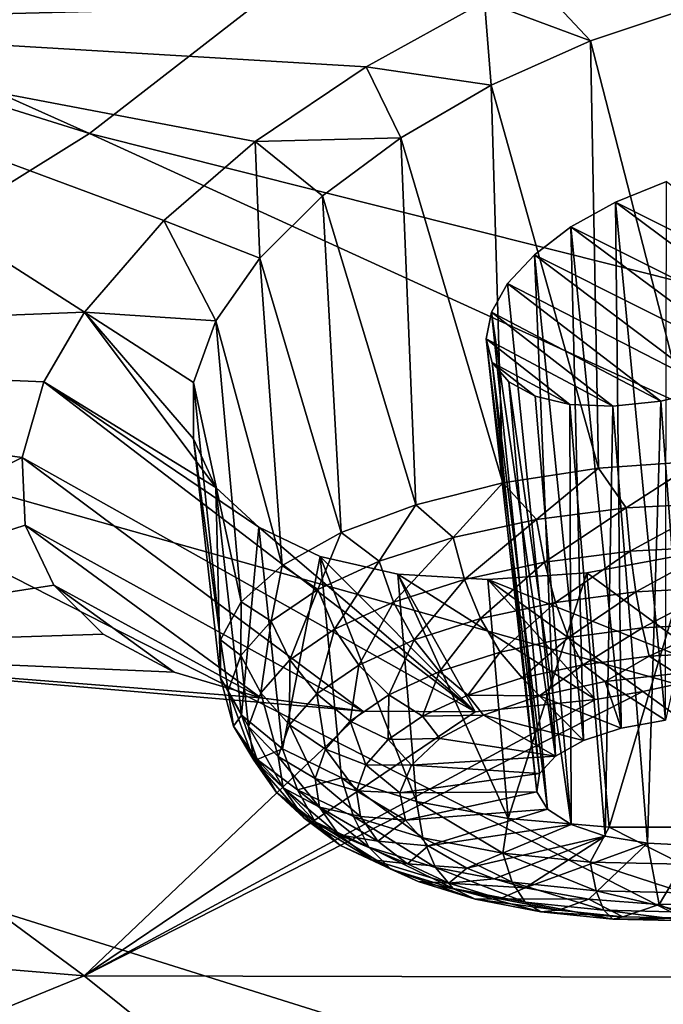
# Model space of a CAD drawing. Header units: metres. Extents: x -106 to 264, y -111 to 81.
# Tile 213 of 256: x 227.65 to 229.56, y 18.18 to 21.11. Entities that reach past the tile are written whole.
import ezdxf

# ---------------------------------------------------------------- set-up
doc = ezdxf.new("R2010")
doc.units = ezdxf.units.M
doc.layers.add('solid_20422013', color=7, linetype='CONTINUOUS')

msp = doc.modelspace()

# ---------------------------------------------------------------- linework, layer by layer
at = {"layer": 'solid_20422013'}
for points in [[(227.853546, 20.772821, 220.073624), (221.489441, 23.621675, 216.252213), (220.656998, 23.023653, 217.914337)], [(227.853546, 20.772821, 220.073624), (228.918564, 21.598843, 217.77771), (221.489441, 23.621675, 216.252213)], [(226.58313, 19.980881, 222.274887), (227.853546, 20.772821, 220.073624), (220.656998, 23.023653, 217.914337)], [(236.858383, 19.828606, 217.451324), (229.770294, 22.452848, 215.404053), (228.918564, 21.598843, 217.77771)], [(225.196152, 21.898241, 157.04599), (227.766876, 22.051239, 158.346237), (226.491577, 21.101433, 159.134552)], [(226.491577, 21.101433, 159.134552), (227.766876, 22.051239, 158.346237), (229.173172, 21.233778, 160.424103)], [(235.757446, 18.787466, 220.345047), (228.918564, 21.598843, 217.77771), (227.853546, 20.772821, 220.073624)], [(235.757446, 18.787466, 220.345047), (236.858383, 19.828606, 217.451324), (228.918564, 21.598843, 217.77771)], [(229.030441, 21.165813, 160.451874), (226.491577, 21.101433, 159.134552), (229.173172, 21.233778, 160.424103)], [(229.346313, 21.048668, 160.808426), (229.030441, 21.165813, 160.451874), (229.173172, 21.233778, 160.424103)], [(229.659149, 21.15332, 160.817322), (229.346313, 21.048668, 160.808426), (229.173172, 21.233778, 160.424103)], [(229.030441, 21.165813, 160.451874), (228.678238, 20.970984, 160.566391), (226.491577, 21.101433, 159.134552)], [(229.05011, 20.91684, 160.857101), (228.678238, 20.970984, 160.566391), (229.030441, 21.165813, 160.451874)], [(229.346313, 21.048668, 160.808426), (229.05011, 20.91684, 160.857101), (229.030441, 21.165813, 160.451874)], [(229.668442, 19.796455, 160.365738), (229.346313, 21.048668, 160.808426), (229.659149, 21.15332, 160.817322)], [(225.224701, 20.138205, 160.065994), (226.491577, 21.101433, 159.134552), (227.838287, 20.240147, 161.298126)], [(228.075226, 20.513216, 160.976517), (227.838287, 20.240147, 161.298126), (226.491577, 21.101433, 159.134552)], [(228.347183, 20.748543, 160.741974), (228.075226, 20.513216, 160.976517), (226.491577, 21.101433, 159.134552)], [(228.678238, 20.970984, 160.566391), (228.347183, 20.748543, 160.741974), (226.491577, 21.101433, 159.134552)], [(229.370392, 19.775385, 160.39119), (229.05011, 20.91684, 160.857101), (229.346313, 21.048668, 160.808426)], [(229.668442, 19.796455, 160.365738), (229.370392, 19.775385, 160.39119), (229.346313, 21.048668, 160.808426)], [(228.781296, 20.75956, 160.959015), (228.347183, 20.748543, 160.741974), (228.678238, 20.970984, 160.566391)], [(229.05011, 20.91684, 160.857101), (228.781296, 20.75956, 160.959015), (228.678238, 20.970984, 160.566391)], [(229.085419, 19.731358, 160.473511), (228.781296, 20.75956, 160.959015), (229.05011, 20.91684, 160.857101)], [(229.370392, 19.775385, 160.39119), (229.085419, 19.731358, 160.473511), (229.05011, 20.91684, 160.857101)], [(234.400467, 17.781658, 223.14061), (227.853546, 20.772821, 220.073624), (226.58313, 19.980881, 222.274887)], [(234.400467, 17.781658, 223.14061), (235.757446, 18.787466, 220.345047), (227.853546, 20.772821, 220.073624)], [(228.360794, 20.400599, 161.312927), (228.075226, 20.513216, 160.976517), (228.347183, 20.748543, 160.741974)], [(228.781296, 20.75956, 160.959015), (228.547562, 20.586615, 161.113403), (228.347183, 20.748543, 160.741974)], [(228.547562, 20.586615, 161.113403), (228.360794, 20.400599, 161.312927), (228.347183, 20.748543, 160.741974)], [(228.825974, 19.666298, 160.60907), (228.547562, 20.586615, 161.113403), (228.781296, 20.75956, 160.959015)], [(229.085419, 19.731358, 160.473511), (228.825974, 19.666298, 160.60907), (228.781296, 20.75956, 160.959015)], [(229.420609, 20.567776, 161.61026), (229.570435, 19.024101, 161.072281), (229.572647, 20.629114, 161.594894)], [(229.420609, 20.567776, 161.61026), (229.572647, 20.629114, 161.594894), (230.102844, 20.226181, 162.519089)], [(228.603394, 19.58305, 160.791962), (228.360794, 20.400599, 161.312927), (228.547562, 20.586615, 161.113403)], [(228.825974, 19.666298, 160.60907), (228.603394, 19.58305, 160.791962), (228.547562, 20.586615, 161.113403)], [(229.287613, 20.494421, 161.658401), (229.437927, 19.000376, 161.118454), (229.420609, 20.567776, 161.61026)], [(229.287613, 20.494421, 161.658401), (229.420609, 20.567776, 161.61026), (229.992249, 20.142233, 162.593811)], [(229.420609, 20.567776, 161.61026), (229.437927, 19.000376, 161.118454), (229.570435, 19.024101, 161.072281)], [(229.420609, 20.567776, 161.61026), (230.102844, 20.226181, 162.519089), (229.992249, 20.142233, 162.593811)], [(228.230133, 20.21377, 161.551071), (227.838287, 20.240147, 161.298126), (228.075226, 20.513216, 160.976517)], [(228.360794, 20.400599, 161.312927), (228.230133, 20.21377, 161.551071), (228.075226, 20.513216, 160.976517)], [(229.179169, 20.410925, 161.733078), (229.325363, 18.963823, 161.197479), (229.287613, 20.494421, 161.658401)], [(229.179169, 20.410925, 161.733078), (229.287613, 20.494421, 161.658401), (229.858582, 20.070166, 162.641235)], [(229.287613, 20.494421, 161.658401), (229.325363, 18.963823, 161.197479), (229.437927, 19.000376, 161.118454)], [(229.287613, 20.494421, 161.658401), (229.992249, 20.142233, 162.593811), (229.858582, 20.070166, 162.641235)], [(228.427414, 19.48525, 161.014206), (228.230133, 20.21377, 161.551071), (228.360794, 20.400599, 161.312927)], [(228.603394, 19.58305, 160.791962), (228.427414, 19.48525, 161.014206), (228.360794, 20.400599, 161.312927)], [(229.099167, 20.325172, 161.830017), (229.241837, 18.91741, 161.302948), (229.179169, 20.410925, 161.733078)], [(229.099167, 20.325172, 161.830017), (229.179169, 20.410925, 161.733078), (229.708649, 20.012009, 162.655991)], [(229.179169, 20.410925, 161.733078), (229.241837, 18.91741, 161.302948), (229.325363, 18.963823, 161.197479)], [(229.179169, 20.410925, 161.733078), (229.858582, 20.070166, 162.641235), (229.708649, 20.012009, 162.655991)], [(229.051071, 20.239807, 161.941803), (229.241837, 18.91741, 161.302948), (229.099167, 20.325172, 161.830017)], [(229.051071, 20.239807, 161.941803), (229.099167, 20.325172, 161.830017), (229.556427, 19.974695, 162.637146)], [(229.099167, 20.325172, 161.830017), (229.708649, 20.012009, 162.655991), (229.556427, 19.974695, 162.637146)], [(225.224701, 20.138205, 160.065994), (227.838287, 20.240147, 161.298126), (227.717407, 20.031992, 161.579498)], [(228.229614, 19.717836, 162.370621), (227.717407, 20.031992, 161.579498), (227.838287, 20.240147, 161.298126)], [(228.163422, 19.862804, 162.09494), (228.229614, 19.717836, 162.370621), (227.838287, 20.240147, 161.298126)], [(228.162933, 20.030363, 161.817139), (228.163422, 19.862804, 162.09494), (227.838287, 20.240147, 161.298126)], [(228.230133, 20.21377, 161.551071), (228.162933, 20.030363, 161.817139), (227.838287, 20.240147, 161.298126)], [(229.035889, 20.160389, 162.06308), (229.194138, 18.864893, 161.426315), (229.051071, 20.239807, 161.941803)], [(229.035889, 20.160389, 162.06308), (229.051071, 20.239807, 161.941803), (229.412872, 19.959799, 162.587845)], [(229.051071, 20.239807, 161.941803), (229.194138, 18.864893, 161.426315), (229.241837, 18.91741, 161.302948)], [(229.051071, 20.239807, 161.941803), (229.556427, 19.974695, 162.637146), (229.412872, 19.959799, 162.587845)], [(228.30571, 19.377174, 161.266052), (228.162933, 20.030363, 161.817139), (228.230133, 20.21377, 161.551071)], [(228.427414, 19.48525, 161.014206), (228.30571, 19.377174, 161.266052), (228.230133, 20.21377, 161.551071)], [(229.035889, 20.160389, 162.06308), (229.186127, 18.810526, 161.557587), (229.194138, 18.864893, 161.426315)], [(229.053741, 20.090046, 162.186707), (229.186127, 18.810526, 161.557587), (229.035889, 20.160389, 162.06308)], [(229.035889, 20.160389, 162.06308), (229.412872, 19.959799, 162.587845), (229.285202, 19.964785, 162.511475)], [(229.053741, 20.090046, 162.186707), (229.035889, 20.160389, 162.06308), (229.285202, 19.964785, 162.511475)], [(225.224701, 20.138205, 160.065994), (227.717407, 20.031992, 161.579498), (227.652588, 19.80674, 161.922195)], [(226.519455, 19.235434, 162.315262), (225.224701, 20.138205, 160.065994), (227.652588, 19.80674, 161.922195)], [(229.053741, 20.090046, 162.186707), (229.218445, 18.758717, 161.686142), (229.186127, 18.810526, 161.557587)], [(229.103241, 20.032183, 162.306702), (229.218445, 18.758717, 161.686142), (229.053741, 20.090046, 162.186707)], [(229.181778, 19.989742, 162.416992), (229.053741, 20.090046, 162.186707), (229.285202, 19.964785, 162.511475)], [(229.181778, 19.989742, 162.416992), (229.103241, 20.032183, 162.306702), (229.053741, 20.090046, 162.186707)], [(227.717407, 20.031992, 161.579498), (229.003067, 19.049028, 163.881531), (227.652588, 19.80674, 161.922195)], [(228.357544, 19.599363, 162.633667), (229.003067, 19.049028, 163.881531), (227.717407, 20.031992, 161.579498)], [(228.229614, 19.717836, 162.370621), (228.357544, 19.599363, 162.633667), (227.717407, 20.031992, 161.579498)], [(228.243622, 19.263546, 161.53653), (228.163422, 19.862804, 162.09494), (228.162933, 20.030363, 161.817139)], [(228.30571, 19.377174, 161.266052), (228.243622, 19.263546, 161.53653), (228.162933, 20.030363, 161.817139)], [(229.103241, 20.032183, 162.306702), (229.288483, 18.713661, 161.801544), (229.218445, 18.758717, 161.686142)], [(229.181778, 19.989742, 162.416992), (229.288483, 18.713661, 161.801544), (229.103241, 20.032183, 162.306702)], [(229.556427, 19.974695, 162.637146), (229.708649, 20.012009, 162.655991), (229.655823, 18.651073, 161.985138)], [(229.181778, 19.989742, 162.416992), (229.285202, 19.964785, 162.511475), (229.288483, 18.713661, 161.801544)], [(232.797165, 16.81839, 225.818024), (226.58313, 19.980881, 222.274887), (225.116714, 19.228865, 224.365234)], [(232.797165, 16.81839, 225.818024), (234.400467, 17.781658, 223.14061), (226.58313, 19.980881, 222.274887)], [(229.285202, 19.964785, 162.511475), (229.390549, 18.679008, 161.894455), (229.288483, 18.713661, 161.801544)], [(229.285202, 19.964785, 162.511475), (229.412872, 19.959799, 162.587845), (229.390549, 18.679008, 161.894455)], [(229.412872, 19.959799, 162.587845), (229.516403, 18.657566, 161.957352), (229.390549, 18.679008, 161.894455)], [(229.412872, 19.959799, 162.587845), (229.556427, 19.974695, 162.637146), (229.516403, 18.657566, 161.957352)], [(229.556427, 19.974695, 162.637146), (229.655823, 18.651073, 161.985138), (229.516403, 18.657566, 161.957352)], [(228.243851, 19.14933, 161.813797), (228.229614, 19.717836, 162.370621), (228.163422, 19.862804, 162.09494)], [(228.243622, 19.263546, 161.53653), (228.243851, 19.14933, 161.813797), (228.163422, 19.862804, 162.09494)], [(226.519455, 19.235434, 162.315262), (227.652588, 19.80674, 161.922195), (227.661591, 19.605545, 162.265411)], [(227.652588, 19.80674, 161.922195), (229.003067, 19.049028, 163.881531), (228.667892, 19.050825, 163.710999)], [(227.652588, 19.80674, 161.922195), (228.667892, 19.050825, 163.710999), (227.661591, 19.605545, 162.265411)], [(229.452332, 19.656668, 160.354645), (229.370392, 19.775385, 160.39119), (229.668442, 19.796455, 160.365738)], [(229.72789, 19.671303, 160.342865), (229.452332, 19.656668, 160.354645), (229.668442, 19.796455, 160.365738)], [(229.185272, 19.621922, 160.41597), (229.085419, 19.731358, 160.473511), (229.370392, 19.775385, 160.39119)], [(229.452332, 19.656668, 160.354645), (229.185272, 19.621922, 160.41597), (229.370392, 19.775385, 160.39119)], [(228.306381, 19.03952, 162.085739), (228.357544, 19.599363, 162.633667), (228.229614, 19.717836, 162.370621)], [(228.243851, 19.14933, 161.813797), (228.306381, 19.03952, 162.085739), (228.229614, 19.717836, 162.370621)], [(228.936996, 19.568403, 160.524475), (228.825974, 19.666298, 160.60907), (229.085419, 19.731358, 160.473511)], [(229.185272, 19.621922, 160.41597), (228.936996, 19.568403, 160.524475), (229.085419, 19.731358, 160.473511)], [(228.717026, 19.498167, 160.67601), (228.603394, 19.58305, 160.791962), (228.825974, 19.666298, 160.60907)], [(228.936996, 19.568403, 160.524475), (228.717026, 19.498167, 160.67601), (228.825974, 19.666298, 160.60907)], [(229.465134, 19.528061, 160.362839), (229.452332, 19.656668, 160.354645), (229.72789, 19.671303, 160.342865)], [(229.729492, 19.542103, 160.351532), (229.465134, 19.528061, 160.362839), (229.72789, 19.671303, 160.342865)], [(229.208939, 19.494728, 160.421661), (229.185272, 19.621922, 160.41597), (229.452332, 19.656668, 160.354645)], [(229.465134, 19.528061, 160.362839), (229.208939, 19.494728, 160.421661), (229.452332, 19.656668, 160.354645)], [(226.519455, 19.235434, 162.315262), (227.661591, 19.605545, 162.265411), (227.746872, 19.426563, 162.611603)], [(227.661591, 19.605545, 162.265411), (228.667892, 19.050825, 163.710999), (228.36409, 19.09037, 163.492264)], [(227.661591, 19.605545, 162.265411), (228.36409, 19.09037, 163.492264), (227.746872, 19.426563, 162.611603)], [(228.970749, 19.443386, 160.525772), (228.936996, 19.568403, 160.524475), (229.185272, 19.621922, 160.41597)], [(229.208939, 19.494728, 160.421661), (228.970749, 19.443386, 160.525772), (229.185272, 19.621922, 160.41597)], [(228.306381, 19.03952, 162.085739), (228.428482, 18.938913, 162.340469), (228.357544, 19.599363, 162.633667)], [(228.357544, 19.599363, 162.633667), (228.541199, 19.511871, 162.873383), (229.003067, 19.049028, 163.881531)], [(228.428482, 18.938913, 162.340469), (228.541199, 19.511871, 162.873383), (228.357544, 19.599363, 162.633667)], [(228.533813, 19.413914, 160.864746), (228.427414, 19.48525, 161.014206), (228.603394, 19.58305, 160.791962)], [(228.717026, 19.498167, 160.67601), (228.533813, 19.413914, 160.864746), (228.603394, 19.58305, 160.791962)], [(228.75972, 19.376005, 160.671143), (228.717026, 19.498167, 160.67601), (228.936996, 19.568403, 160.524475)], [(228.970749, 19.443386, 160.525772), (228.75972, 19.376005, 160.671143), (228.936996, 19.568403, 160.524475)], [(229.48172, 19.406282, 160.403641), (229.465134, 19.528061, 160.362839), (229.729492, 19.542103, 160.351532)], [(229.729416, 19.419439, 160.393066), (229.48172, 19.406282, 160.403641), (229.729492, 19.542103, 160.351532)], [(228.428482, 18.938913, 162.340469), (228.604828, 18.85191, 162.566864), (228.541199, 19.511871, 162.873383)], [(228.541199, 19.511871, 162.873383), (228.772247, 19.459026, 163.079773), (229.003067, 19.049028, 163.881531)], [(228.827698, 18.782307, 162.755035), (228.772247, 19.459026, 163.079773), (228.541199, 19.511871, 162.873383)], [(228.604828, 18.85191, 162.566864), (228.827698, 18.782307, 162.755035), (228.541199, 19.511871, 162.873383)], [(229.241669, 19.375051, 160.458771), (229.208939, 19.494728, 160.421661), (229.465134, 19.528061, 160.362839)], [(229.48172, 19.406282, 160.403641), (229.241669, 19.375051, 160.458771), (229.465134, 19.528061, 160.362839)], [(229.335297, 19.463072, 163.360397), (229.645599, 19.520653, 163.423615), (229.745087, 19.16256, 164.064346)], [(229.401718, 18.705238, 162.991577), (229.645599, 19.520653, 163.423615), (229.335297, 19.463072, 163.360397)], [(229.401718, 18.705238, 162.991577), (229.715302, 18.70542, 163.018173), (229.645599, 19.520653, 163.423615)], [(228.394394, 19.318878, 161.08342), (228.30571, 19.377174, 161.266052), (228.427414, 19.48525, 161.014206)], [(228.533813, 19.413914, 160.864746), (228.394394, 19.318878, 161.08342), (228.427414, 19.48525, 161.014206)], [(228.583954, 19.295176, 160.852203), (228.533813, 19.413914, 160.864746), (228.717026, 19.498167, 160.67601)], [(228.75972, 19.376005, 160.671143), (228.583954, 19.295176, 160.852203), (228.717026, 19.498167, 160.67601)], [(229.018494, 19.326944, 160.556305), (228.970749, 19.443386, 160.525772), (229.208939, 19.494728, 160.421661)], [(229.241669, 19.375051, 160.458771), (229.018494, 19.326944, 160.556305), (229.208939, 19.494728, 160.421661)], [(228.772247, 19.459026, 163.079773), (229.361069, 19.085905, 163.998978), (229.003067, 19.049028, 163.881531)], [(228.772247, 19.459026, 163.079773), (229.039993, 19.443363, 163.2444), (229.361069, 19.085905, 163.998978)], [(229.101028, 18.731285, 162.902435), (229.039993, 19.443363, 163.2444), (228.772247, 19.459026, 163.079773)], [(229.101028, 18.731285, 162.902435), (228.772247, 19.459026, 163.079773), (228.827698, 18.782307, 162.755035)], [(229.039993, 19.443363, 163.2444), (229.335297, 19.463072, 163.360397), (229.745087, 19.16256, 164.064346)], [(229.101028, 18.731285, 162.902435), (229.335297, 19.463072, 163.360397), (229.039993, 19.443363, 163.2444)], [(229.101028, 18.731285, 162.902435), (229.401718, 18.705238, 162.991577), (229.335297, 19.463072, 163.360397)], [(226.519455, 19.235434, 162.315262), (227.746872, 19.426563, 162.611603), (227.894012, 19.280212, 162.93425)], [(227.746872, 19.426563, 162.611603), (228.36409, 19.09037, 163.492264), (228.105881, 19.167387, 163.23233)], [(227.746872, 19.426563, 162.611603), (228.105881, 19.167387, 163.23233), (227.894012, 19.280212, 162.93425)], [(228.820755, 19.263809, 160.69252), (228.75972, 19.376005, 160.671143), (228.970749, 19.443386, 160.525772)], [(229.018494, 19.326944, 160.556305), (228.820755, 19.263809, 160.69252), (228.970749, 19.443386, 160.525772)], [(229.039993, 19.443363, 163.2444), (229.745087, 19.16256, 164.064346), (229.502106, 19.109934, 164.029648)], [(229.039993, 19.443363, 163.2444), (229.502106, 19.109934, 164.029648), (229.361069, 19.085905, 163.998978)], [(228.450211, 19.204004, 161.061981), (228.394394, 19.318878, 161.08342), (228.533813, 19.413914, 160.864746)], [(228.583954, 19.295176, 160.852203), (228.450211, 19.204004, 161.061981), (228.533813, 19.413914, 160.864746)], [(229.281265, 19.270918, 160.524796), (229.241669, 19.375051, 160.458771), (229.48172, 19.406282, 160.403641)], [(229.500961, 19.299501, 160.47435), (229.281265, 19.270918, 160.524796), (229.48172, 19.406282, 160.403641)], [(229.500961, 19.299501, 160.47435), (229.48172, 19.406282, 160.403641), (229.729416, 19.419439, 160.393066)], [(229.727661, 19.311543, 160.464661), (229.500961, 19.299501, 160.47435), (229.729416, 19.419439, 160.393066)], [(228.304153, 19.216715, 161.323624), (228.243622, 19.263546, 161.53653), (228.30571, 19.377174, 161.266052)], [(228.394394, 19.318878, 161.08342), (228.304153, 19.216715, 161.323624), (228.30571, 19.377174, 161.266052)], [(228.656067, 19.188074, 160.862167), (228.583954, 19.295176, 160.852203), (228.75972, 19.376005, 160.671143)], [(228.820755, 19.263809, 160.69252), (228.656067, 19.188074, 160.862167), (228.75972, 19.376005, 160.671143)], [(229.077011, 19.226889, 160.614059), (229.018494, 19.326944, 160.556305), (229.241669, 19.375051, 160.458771)], [(229.281265, 19.270918, 160.524796), (229.077011, 19.226889, 160.614059), (229.241669, 19.375051, 160.458771)], [(228.363632, 19.105993, 161.292435), (228.304153, 19.216715, 161.323624), (228.394394, 19.318878, 161.08342)], [(228.450211, 19.204004, 161.061981), (228.363632, 19.105993, 161.292435), (228.394394, 19.318878, 161.08342)], [(228.896042, 19.169107, 160.738724), (228.820755, 19.263809, 160.69252), (229.018494, 19.326944, 160.556305)], [(229.077011, 19.226889, 160.614059), (228.896042, 19.169107, 160.738724), (229.018494, 19.326944, 160.556305)], [(229.521576, 19.21488, 160.570175), (229.500961, 19.299501, 160.47435), (229.727661, 19.311543, 160.464661)], [(229.724335, 19.225649, 160.561508), (229.521576, 19.21488, 160.570175), (229.727661, 19.311543, 160.464661)], [(226.519455, 19.235434, 162.315262), (227.894012, 19.280212, 162.93425), (228.105881, 19.167387, 163.23233)], [(228.530746, 19.102648, 161.058731), (228.450211, 19.204004, 161.061981), (228.583954, 19.295176, 160.852203)], [(228.656067, 19.188074, 160.862167), (228.530746, 19.102648, 161.058731), (228.583954, 19.295176, 160.852203)], [(229.325073, 19.189314, 160.615311), (229.281265, 19.270918, 160.524796), (229.500961, 19.299501, 160.47435)], [(229.521576, 19.21488, 160.570175), (229.325073, 19.189314, 160.615311), (229.500961, 19.299501, 160.47435)], [(228.266525, 19.111351, 161.576157), (228.243851, 19.14933, 161.813797), (228.243622, 19.263546, 161.53653)], [(228.304153, 19.216715, 161.323624), (228.266525, 19.111351, 161.576157), (228.243622, 19.263546, 161.53653)], [(228.745316, 19.099792, 160.893997), (228.656067, 19.188074, 160.862167), (228.820755, 19.263809, 160.69252)], [(228.896042, 19.169107, 160.738724), (228.745316, 19.099792, 160.893997), (228.820755, 19.263809, 160.69252)], [(229.14238, 19.149933, 160.695145), (229.077011, 19.226889, 160.614059), (229.281265, 19.270918, 160.524796)], [(229.325073, 19.189314, 160.615311), (229.14238, 19.149933, 160.695145), (229.281265, 19.270918, 160.524796)], [(230.959091, 15.904562, 228.358124), (225.116714, 19.228865, 224.365234), (223.465164, 18.522322, 226.3293)], [(224.796402, 18.515966, 162.737564), (226.519455, 19.235434, 162.315262), (227.837097, 18.262148, 164.655136)], [(230.959091, 15.904562, 228.358124), (232.797165, 16.81839, 225.818024), (225.116714, 19.228865, 224.365234)], [(226.519455, 19.235434, 162.315262), (228.36409, 19.09037, 163.492264), (228.667892, 19.050825, 163.710999)], [(227.837097, 18.262148, 164.655136), (226.519455, 19.235434, 162.315262), (228.667892, 19.050825, 163.710999)], [(226.519455, 19.235434, 162.315262), (228.105881, 19.167387, 163.23233), (228.36409, 19.09037, 163.492264)], [(228.980515, 19.098251, 160.806656), (228.896042, 19.169107, 160.738724), (229.077011, 19.226889, 160.614059)], [(229.14238, 19.149933, 160.695145), (228.980515, 19.098251, 160.806656), (229.077011, 19.226889, 160.614059)], [(229.602051, 19.162813, 160.678421), (229.521576, 19.21488, 160.570175), (229.724335, 19.225649, 160.561508)], [(228.327545, 19.004911, 161.534683), (228.266525, 19.111351, 161.576157), (228.304153, 19.216715, 161.323624)], [(228.363632, 19.105993, 161.292435), (228.327545, 19.004911, 161.534683), (228.304153, 19.216715, 161.323624)], [(228.449631, 19.010815, 161.274658), (228.363632, 19.105993, 161.292435), (228.450211, 19.204004, 161.061981)], [(228.530746, 19.102648, 161.058731), (228.449631, 19.010815, 161.274658), (228.450211, 19.204004, 161.061981)], [(229.194794, 19.097134, 160.80275), (229.14238, 19.149933, 160.695145), (229.325073, 19.189314, 160.615311)], [(229.389999, 19.139061, 160.717804), (229.194794, 19.097134, 160.80275), (229.325073, 19.189314, 160.615311)], [(229.389999, 19.139061, 160.717804), (229.325073, 19.189314, 160.615311), (229.521576, 19.21488, 160.570175)], [(229.602051, 19.162813, 160.678421), (229.389999, 19.139061, 160.717804), (229.521576, 19.21488, 160.570175)], [(228.630615, 19.02161, 161.073883), (228.530746, 19.102648, 161.058731), (228.656067, 19.188074, 160.862167)], [(228.745316, 19.099792, 160.893997), (228.630615, 19.02161, 161.073883), (228.656067, 19.188074, 160.862167)], [(228.845703, 19.036255, 160.945526), (228.745316, 19.099792, 160.893997), (228.896042, 19.169107, 160.738724)], [(228.980515, 19.098251, 160.806656), (228.845703, 19.036255, 160.945526), (228.896042, 19.169107, 160.738724)], [(229.570435, 19.024101, 161.072281), (229.389999, 19.139061, 160.717804), (229.602051, 19.162813, 160.678421)], [(230.676239, 18.256426, 166.0354), (229.502106, 19.109934, 164.029648), (229.745087, 19.16256, 164.064346)], [(228.28299, 19.006832, 161.831268), (228.306381, 19.03952, 162.085739), (228.243851, 19.14933, 161.813797)], [(228.266525, 19.111351, 161.576157), (228.28299, 19.006832, 161.831268), (228.243851, 19.14933, 161.813797)], [(229.194794, 19.097134, 160.80275), (228.980515, 19.098251, 160.806656), (229.14238, 19.149933, 160.695145)], [(229.437927, 19.000376, 161.118454), (229.194794, 19.097134, 160.80275), (229.389999, 19.139061, 160.717804)], [(229.570435, 19.024101, 161.072281), (229.437927, 19.000376, 161.118454), (229.389999, 19.139061, 160.717804)], [(227.837097, 18.262148, 164.655136), (229.502106, 19.109934, 164.029648), (230.676239, 18.256426, 166.0354)], [(227.837097, 18.262148, 164.655136), (229.361069, 19.085905, 163.998978), (229.502106, 19.109934, 164.029648)], [(228.343323, 18.904642, 161.779449), (228.28299, 19.006832, 161.831268), (228.266525, 19.111351, 161.576157)], [(228.327545, 19.004911, 161.534683), (228.343323, 18.904642, 161.779449), (228.266525, 19.111351, 161.576157)], [(228.415817, 18.916103, 161.501648), (228.327545, 19.004911, 161.534683), (228.363632, 19.105993, 161.292435)], [(228.449631, 19.010815, 161.274658), (228.415817, 18.916103, 161.501648), (228.363632, 19.105993, 161.292435)], [(228.556381, 18.937563, 161.271515), (228.449631, 19.010815, 161.274658), (228.530746, 19.102648, 161.058731)], [(228.630615, 19.02161, 161.073883), (228.556381, 18.937563, 161.271515), (228.530746, 19.102648, 161.058731)], [(227.837097, 18.262148, 164.655136), (229.003067, 19.049028, 163.881531), (229.361069, 19.085905, 163.998978)], [(228.743118, 18.966326, 161.10643), (228.630615, 19.02161, 161.073883), (228.745316, 19.099792, 160.893997)], [(228.845703, 19.036255, 160.945526), (228.743118, 18.966326, 161.10643), (228.745316, 19.099792, 160.893997)], [(229.027588, 19.039431, 160.928406), (228.845703, 19.036255, 160.945526), (228.980515, 19.098251, 160.806656)], [(229.194794, 19.097134, 160.80275), (229.027588, 19.039431, 160.928406), (228.980515, 19.098251, 160.806656)], [(229.325363, 18.963823, 161.197479), (229.027588, 19.039431, 160.928406), (229.194794, 19.097134, 160.80275)], [(229.437927, 19.000376, 161.118454), (229.325363, 18.963823, 161.197479), (229.194794, 19.097134, 160.80275)], [(227.837097, 18.262148, 164.655136), (228.667892, 19.050825, 163.710999), (229.003067, 19.049028, 163.881531)], [(228.28299, 19.006832, 161.831268), (228.35289, 18.907177, 162.079208), (228.306381, 19.03952, 162.085739)], [(228.35289, 18.907177, 162.079208), (228.428482, 18.938913, 162.340469), (228.306381, 19.03952, 162.085739)], [(228.676712, 18.891151, 161.283188), (228.556381, 18.937563, 161.271515), (228.630615, 19.02161, 161.073883)], [(228.743118, 18.966326, 161.10643), (228.676712, 18.891151, 161.283188), (228.630615, 19.02161, 161.073883)], [(228.897919, 18.969246, 161.087601), (228.743118, 18.966326, 161.10643), (228.845703, 19.036255, 160.945526)], [(229.027588, 19.039431, 160.928406), (228.897919, 18.969246, 161.087601), (228.845703, 19.036255, 160.945526)], [(229.241837, 18.91741, 161.302948), (228.897919, 18.969246, 161.087601), (229.027588, 19.039431, 160.928406)], [(229.325363, 18.963823, 161.197479), (229.241837, 18.91741, 161.302948), (229.027588, 19.039431, 160.928406)], [(228.410385, 18.80904, 162.017288), (228.35289, 18.907177, 162.079208), (228.28299, 19.006832, 161.831268)], [(228.343323, 18.904642, 161.779449), (228.410385, 18.80904, 162.017288), (228.28299, 19.006832, 161.831268)], [(228.430603, 18.822153, 161.730988), (228.343323, 18.904642, 161.779449), (228.327545, 19.004911, 161.534683)], [(228.415817, 18.916103, 161.501648), (228.430603, 18.822153, 161.730988), (228.327545, 19.004911, 161.534683)], [(228.525421, 18.850882, 161.479248), (228.415817, 18.916103, 161.501648), (228.449631, 19.010815, 161.274658)], [(228.556381, 18.937563, 161.271515), (228.525421, 18.850882, 161.479248), (228.449631, 19.010815, 161.274658)], [(228.813217, 18.890591, 161.271225), (228.676712, 18.891151, 161.283188), (228.743118, 18.966326, 161.10643)], [(228.897919, 18.969246, 161.087601), (228.813217, 18.890591, 161.271225), (228.743118, 18.966326, 161.10643)], [(229.241837, 18.91741, 161.302948), (228.813217, 18.890591, 161.271225), (228.897919, 18.969246, 161.087601)], [(228.35289, 18.907177, 162.079208), (228.473541, 18.816217, 162.310394), (228.428482, 18.938913, 162.340469)], [(228.473541, 18.816217, 162.310394), (228.604828, 18.85191, 162.566864), (228.428482, 18.938913, 162.340469)], [(228.649033, 18.813622, 161.468994), (228.525421, 18.850882, 161.479248), (228.556381, 18.937563, 161.271515)], [(228.676712, 18.891151, 161.283188), (228.649033, 18.813622, 161.468994), (228.556381, 18.937563, 161.271515)], [(228.493439, 18.732574, 161.953842), (228.410385, 18.80904, 162.017288), (228.343323, 18.904642, 161.779449)], [(228.430603, 18.822153, 161.730988), (228.493439, 18.732574, 161.953842), (228.343323, 18.904642, 161.779449)], [(228.526138, 18.721775, 162.23909), (228.473541, 18.816217, 162.310394), (228.35289, 18.907177, 162.079208)], [(228.410385, 18.80904, 162.017288), (228.526138, 18.721775, 162.23909), (228.35289, 18.907177, 162.079208)], [(228.538971, 18.764896, 161.689148), (228.430603, 18.822153, 161.730988), (228.415817, 18.916103, 161.501648)], [(228.525421, 18.850882, 161.479248), (228.538971, 18.764896, 161.689148), (228.415817, 18.916103, 161.501648)], [(229.241837, 18.91741, 161.302948), (229.194138, 18.864893, 161.426315), (228.813217, 18.890591, 161.271225)], [(228.77832, 18.807961, 161.468796), (228.649033, 18.813622, 161.468994), (228.676712, 18.891151, 161.283188)], [(228.813217, 18.890591, 161.271225), (228.77832, 18.807961, 161.468796), (228.676712, 18.891151, 161.283188)], [(229.194138, 18.864893, 161.426315), (228.77832, 18.807961, 161.468796), (228.813217, 18.890591, 161.271225)], [(228.473541, 18.816217, 162.310394), (228.64032, 18.737444, 162.515991), (228.604828, 18.85191, 162.566864)], [(228.661133, 18.736713, 161.656723), (228.538971, 18.764896, 161.689148), (228.525421, 18.850882, 161.479248)], [(228.649033, 18.813622, 161.468994), (228.661133, 18.736713, 161.656723), (228.525421, 18.850882, 161.479248)], [(228.846802, 18.673887, 162.688065), (228.827698, 18.782307, 162.755035), (228.604828, 18.85191, 162.566864)], [(228.64032, 18.737444, 162.515991), (228.846802, 18.673887, 162.688065), (228.604828, 18.85191, 162.566864)], [(229.194138, 18.864893, 161.426315), (229.186127, 18.810526, 161.557587), (228.77832, 18.807961, 161.468796)], [(228.601898, 18.65081, 162.161667), (228.526138, 18.721775, 162.23909), (228.410385, 18.80904, 162.017288)], [(228.493439, 18.732574, 161.953842), (228.601898, 18.65081, 162.161667), (228.410385, 18.80904, 162.017288)], [(228.596466, 18.682913, 161.893112), (228.493439, 18.732574, 161.953842), (228.430603, 18.822153, 161.730988)], [(228.538971, 18.764896, 161.689148), (228.596466, 18.682913, 161.893112), (228.430603, 18.822153, 161.730988)], [(228.686127, 18.646206, 162.436325), (228.64032, 18.737444, 162.515991), (228.473541, 18.816217, 162.310394)], [(228.526138, 18.721775, 162.23909), (228.686127, 18.646206, 162.436325), (228.473541, 18.816217, 162.310394)], [(228.795212, 18.726076, 161.669022), (228.661133, 18.736713, 161.656723), (228.649033, 18.813622, 161.468994)], [(228.77832, 18.807961, 161.468796), (228.795212, 18.726076, 161.669022), (228.649033, 18.813622, 161.468994)], [(229.186127, 18.810526, 161.557587), (228.795212, 18.726076, 161.669022), (228.77832, 18.807961, 161.468796)], [(229.186127, 18.810526, 161.557587), (229.218445, 18.758717, 161.686142), (228.795212, 18.726076, 161.669022)], [(229.085052, 18.627989, 162.820007), (229.101028, 18.731285, 162.902435), (228.827698, 18.782307, 162.755035)], [(228.846802, 18.673887, 162.688065), (229.085052, 18.627989, 162.820007), (228.827698, 18.782307, 162.755035)], [(228.71257, 18.663385, 161.839157), (228.596466, 18.682913, 161.893112), (228.538971, 18.764896, 161.689148)], [(228.661133, 18.736713, 161.656723), (228.71257, 18.663385, 161.839157), (228.538971, 18.764896, 161.689148)], [(229.218445, 18.758717, 161.686142), (228.86293, 18.649616, 161.860458), (228.795212, 18.726076, 161.669022)], [(229.218445, 18.758717, 161.686142), (229.288483, 18.713661, 161.801544), (228.86293, 18.649616, 161.860458)], [(228.695724, 18.60808, 162.083313), (228.601898, 18.65081, 162.161667), (228.493439, 18.732574, 161.953842)], [(228.596466, 18.682913, 161.893112), (228.695724, 18.60808, 162.083313), (228.493439, 18.732574, 161.953842)], [(228.751801, 18.580002, 162.346466), (228.686127, 18.646206, 162.436325), (228.526138, 18.721775, 162.23909)], [(228.601898, 18.65081, 162.161667), (228.751801, 18.580002, 162.346466), (228.526138, 18.721775, 162.23909)], [(228.64032, 18.737444, 162.515991), (228.884216, 18.585232, 162.601395), (228.846802, 18.673887, 162.688065)], [(228.686127, 18.646206, 162.436325), (228.884216, 18.585232, 162.601395), (228.64032, 18.737444, 162.515991)], [(228.795212, 18.726076, 161.669022), (228.71257, 18.663385, 161.839157), (228.661133, 18.736713, 161.656723)], [(228.795212, 18.726076, 161.669022), (228.86293, 18.649616, 161.860458), (228.71257, 18.663385, 161.839157)], [(229.085052, 18.627989, 162.820007), (229.345932, 18.601515, 162.906754), (229.101028, 18.731285, 162.902435)], [(229.345932, 18.601515, 162.906754), (229.401718, 18.705238, 162.991577), (229.101028, 18.731285, 162.902435)], [(229.288483, 18.713661, 161.801544), (228.977615, 18.582951, 162.032166), (228.86293, 18.649616, 161.860458)], [(229.288483, 18.713661, 161.801544), (229.390549, 18.679008, 161.894455), (228.977615, 18.582951, 162.032166)], [(229.345932, 18.601515, 162.906754), (229.6194, 18.595478, 162.944977), (229.401718, 18.705238, 162.991577)], [(229.6194, 18.595478, 162.944977), (229.715302, 18.70542, 163.018173), (229.401718, 18.705238, 162.991577)], [(228.801346, 18.596453, 162.009277), (228.695724, 18.60808, 162.083313), (228.596466, 18.682913, 161.893112)], [(228.71257, 18.663385, 161.839157), (228.801346, 18.596453, 162.009277), (228.596466, 18.682913, 161.893112)], [(228.86293, 18.649616, 161.860458), (228.801346, 18.596453, 162.009277), (228.71257, 18.663385, 161.839157)], [(229.112793, 18.541201, 162.727982), (229.085052, 18.627989, 162.820007), (228.846802, 18.673887, 162.688065)], [(228.884216, 18.585232, 162.601395), (229.112793, 18.541201, 162.727982), (228.846802, 18.673887, 162.688065)], [(229.390549, 18.679008, 161.894455), (229.059296, 18.55158, 162.115356), (228.977615, 18.582951, 162.032166)], [(229.390549, 18.679008, 161.894455), (229.152039, 18.524977, 162.187927), (229.059296, 18.55158, 162.115356)], [(229.516403, 18.657566, 161.957352), (229.152039, 18.524977, 162.187927), (229.390549, 18.679008, 161.894455)], [(228.832932, 18.543276, 162.252441), (228.751801, 18.580002, 162.346466), (228.601898, 18.65081, 162.161667)], [(228.695724, 18.60808, 162.083313), (228.832932, 18.543276, 162.252441), (228.601898, 18.65081, 162.161667)], [(228.686127, 18.646206, 162.436325), (228.937408, 18.522871, 162.501144), (228.884216, 18.585232, 162.601395)], [(228.751801, 18.580002, 162.346466), (228.937408, 18.522871, 162.501144), (228.686127, 18.646206, 162.436325)], [(228.86293, 18.649616, 161.860458), (228.977615, 18.582951, 162.032166), (228.801346, 18.596453, 162.009277)], [(229.516403, 18.657566, 161.957352), (229.341537, 18.490541, 162.287842), (229.152039, 18.524977, 162.187927)], [(229.516403, 18.657566, 161.957352), (229.550644, 18.474991, 162.343613), (229.341537, 18.490541, 162.287842)], [(229.516403, 18.657566, 161.957352), (229.655823, 18.651073, 161.985138), (229.550644, 18.474991, 162.343613)], [(229.655823, 18.651073, 161.985138), (229.767426, 18.479214, 162.352051), (229.550644, 18.474991, 162.343613)], [(228.924072, 18.53849, 162.160568), (228.832932, 18.543276, 162.252441), (228.695724, 18.60808, 162.083313)], [(228.801346, 18.596453, 162.009277), (228.924072, 18.53849, 162.160568), (228.695724, 18.60808, 162.083313)], [(229.363068, 18.5158, 162.811203), (229.345932, 18.601515, 162.906754), (229.085052, 18.627989, 162.820007)], [(229.112793, 18.541201, 162.727982), (229.363068, 18.5158, 162.811203), (229.085052, 18.627989, 162.820007)], [(228.751801, 18.580002, 162.346466), (229.002808, 18.49099, 162.393997), (228.937408, 18.522871, 162.501144)], [(228.832932, 18.543276, 162.252441), (229.002808, 18.49099, 162.393997), (228.751801, 18.580002, 162.346466)], [(228.977615, 18.582951, 162.032166), (228.924072, 18.53849, 162.160568), (228.801346, 18.596453, 162.009277)], [(229.151581, 18.481615, 162.619751), (229.112793, 18.541201, 162.727982), (228.884216, 18.585232, 162.601395)], [(228.937408, 18.522871, 162.501144), (229.151581, 18.481615, 162.619751), (228.884216, 18.585232, 162.601395)], [(228.977615, 18.582951, 162.032166), (229.059296, 18.55158, 162.115356), (228.924072, 18.53849, 162.160568)], [(229.625427, 18.51001, 162.84787), (229.6194, 18.595478, 162.944977), (229.345932, 18.601515, 162.906754)], [(229.363068, 18.5158, 162.811203), (229.625427, 18.51001, 162.84787), (229.345932, 18.601515, 162.906754)], [(229.059296, 18.55158, 162.115356), (229.152039, 18.524977, 162.187927), (228.924072, 18.53849, 162.160568)], [(228.899445, 15.046719, 230.742706), (223.465164, 18.522322, 226.3293), (221.640701, 17.866461, 228.152573)], [(228.899445, 15.046719, 230.742706), (230.959091, 15.904562, 228.358124), (223.465164, 18.522322, 226.3293)], [(226.035706, 17.526754, 165.117447), (224.796402, 18.515966, 162.737564), (227.837097, 18.262148, 164.655136)], [(228.832932, 18.543276, 162.252441), (229.076004, 18.491724, 162.28717), (229.002808, 18.49099, 162.393997)], [(228.924072, 18.53849, 162.160568), (229.076004, 18.491724, 162.28717), (228.832932, 18.543276, 162.252441)], [(228.924072, 18.53849, 162.160568), (229.152039, 18.524977, 162.187927), (229.076004, 18.491724, 162.28717)], [(229.198807, 18.45323, 162.502548), (229.151581, 18.481615, 162.619751), (228.937408, 18.522871, 162.501144)], [(229.002808, 18.49099, 162.393997), (229.198807, 18.45323, 162.502548), (228.937408, 18.522871, 162.501144)], [(229.152039, 18.524977, 162.187927), (229.341537, 18.490541, 162.287842), (229.076004, 18.491724, 162.28717)], [(229.386078, 18.457815, 162.697723), (229.363068, 18.5158, 162.811203), (229.112793, 18.541201, 162.727982)], [(229.151581, 18.481615, 162.619751), (229.386078, 18.457815, 162.697723), (229.112793, 18.541201, 162.727982)], [(229.631897, 18.452389, 162.732086), (229.625427, 18.51001, 162.84787), (229.363068, 18.5158, 162.811203)], [(229.386078, 18.457815, 162.697723), (229.631897, 18.452389, 162.732086), (229.363068, 18.5158, 162.811203)], [(229.076004, 18.491724, 162.28717), (229.251328, 18.457951, 162.384262), (229.002808, 18.49099, 162.393997)], [(229.251328, 18.457951, 162.384262), (229.198807, 18.45323, 162.502548), (229.002808, 18.49099, 162.393997)], [(229.341537, 18.490541, 162.287842), (229.251328, 18.457951, 162.384262), (229.076004, 18.491724, 162.28717)], [(229.341537, 18.490541, 162.287842), (229.443283, 18.438469, 162.448105), (229.251328, 18.457951, 162.384262)], [(229.341537, 18.490541, 162.287842), (229.550644, 18.474991, 162.343613), (229.443283, 18.438469, 162.448105)], [(229.413437, 18.431448, 162.573914), (229.386078, 18.457815, 162.697723), (229.151581, 18.481615, 162.619751)], [(229.198807, 18.45323, 162.502548), (229.413437, 18.431448, 162.573914), (229.151581, 18.481615, 162.619751)], [(229.251328, 18.457951, 162.384262), (229.443283, 18.438469, 162.448105), (229.198807, 18.45323, 162.502548)], [(229.638412, 18.426483, 162.605362), (229.631897, 18.452389, 162.732086), (229.386078, 18.457815, 162.697723)], [(229.413437, 18.431448, 162.573914), (229.638412, 18.426483, 162.605362), (229.386078, 18.457815, 162.697723)], [(229.550644, 18.474991, 162.343613), (229.644516, 18.434027, 162.476227), (229.443283, 18.438469, 162.448105)], [(229.550644, 18.474991, 162.343613), (229.767426, 18.479214, 162.352051), (229.644516, 18.434027, 162.476227)], [(229.443283, 18.438469, 162.448105), (229.413437, 18.431448, 162.573914), (229.198807, 18.45323, 162.502548)], [(229.443283, 18.438469, 162.448105), (229.644516, 18.434027, 162.476227), (229.413437, 18.431448, 162.573914)], [(229.644516, 18.434027, 162.476227), (229.638412, 18.426483, 162.605362), (229.413437, 18.431448, 162.573914)], [(226.035706, 17.526754, 165.117447), (227.837097, 18.262148, 164.655136), (229.145874, 17.213907, 167.098938)], [(229.145874, 17.213907, 167.098938), (227.837097, 18.262148, 164.655136), (230.676239, 18.256426, 166.0354)], [(229.145874, 17.213907, 167.098938), (230.676239, 18.256426, 166.0354), (231.826477, 17.342413, 168.13179)]]:
    msp.add_3dface(points, dxfattribs=at)

doc.saveas('drawing.dxf')
